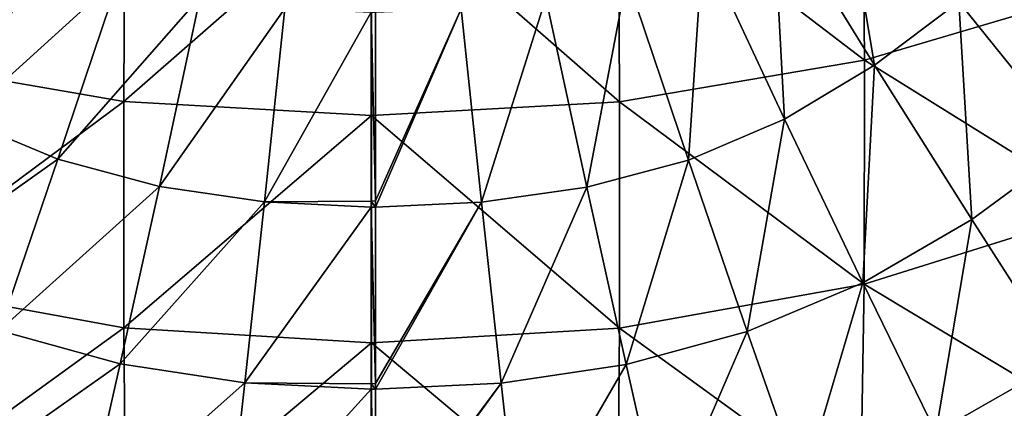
# Model space of a CAD drawing. Header units: millimetres. Extents: x -105 to 105, y -92 to 30.
# Tile 31 of 247: x -1.72 to 3.06, y -88.12 to -86.23. Entities that reach past the tile are written whole.
import ezdxf

# ---------------------------------------------------------------- set-up
doc = ezdxf.new("R2010")
doc.units = ezdxf.units.MM
doc.header["$LTSCALE"] = 59.53398
for name, color, linetype in [('32', 7, 'CONTINUOUS'), ('34', 7, 'CONTINUOUS'), ('36', 7, 'CONTINUOUS'), ('48', 7, 'CONTINUOUS')]:
    doc.layers.add(name, color=color, linetype=linetype)

msp = doc.modelspace()

# ---------------------------------------------------------------- linework, layer by layer
at = {"layer": '32', "color": 7, "linetype": 'CONTINUOUS'}
for points in [[(-0.0102, -87.1135, 58.9704), (-0.0102, -86.1953, 58.6119), (0.0102, -87.1121, 58.9698), (-0.0102, -87.1135, 58.9704)], [(0.0102, -87.1121, 58.9698), (-0.0102, -86.1953, 58.6119), (0.0102, -86.1953, 58.6119), (0.0102, -87.1121, 58.9698)], [(0.0102, -87.1421, 58.9837), (-0.0102, -87.1135, 58.9704), (0.0102, -87.1121, 58.9698), (0.0102, -87.1421, 58.9837)], [(-0.0102, -87.1421, 58.9837), (-0.0102, -87.1135, 58.9704), (0.0102, -87.1421, 58.9837), (-0.0102, -87.1421, 58.9837)], [(-0.0102, -88, 59.4513), (-0.0102, -87.1421, 58.9837), (0.0102, -87.999, 59.4507), (-0.0102, -88, 59.4513)], [(0.0102, -87.999, 59.4507), (-0.0102, -87.1421, 58.9837), (0.0102, -87.1421, 58.9837), (0.0102, -87.999, 59.4507)], [(0.0102, -88.0262, 59.4678), (-0.0102, -88, 59.4513), (0.0102, -87.999, 59.4507), (0.0102, -88.0262, 59.4678)], [(-0.0102, -88.0262, 59.4678), (-0.0102, -88, 59.4513), (0.0102, -88.0262, 59.4678), (-0.0102, -88.0262, 59.4678)], [(-0.0102, -88.8184, 60.0394), (-0.0102, -88.0262, 59.4678), (0.0102, -88.8177, 60.0388), (-0.0102, -88.8184, 60.0394)], [(0.0102, -88.8177, 60.0388), (-0.0102, -88.0262, 59.4678), (0.0102, -88.0262, 59.4678), (0.0102, -88.8177, 60.0388)]]:
    msp.add_3dface(points, dxfattribs=at)
at = {"layer": '34', "color": 7, "linetype": 'CONTINUOUS'}
for points in [[(-1.9427, -85.6601, 58.6145), (-1.6014, -85.8656, 58.6196), (-2.4359, -86.4599, 58.9849), (-1.9427, -85.6601, 58.6145)], [(-2.4359, -86.4599, 58.9849), (-1.6014, -85.8656, 58.6196), (-1.9983, -86.7151, 58.9901), (-2.4359, -86.4599, 58.9849)], [(-1.6014, -85.8656, 58.6196), (-1.2332, -86.0195, 58.6207), (-1.9983, -86.7151, 58.9901), (-1.6014, -85.8656, 58.6196)], [(-1.9983, -86.7151, 58.9901), (-1.2332, -86.0195, 58.6207), (-1.5313, -86.9093, 58.9914), (-1.9983, -86.7151, 58.9901)], [(-1.2332, -86.0195, 58.6207), (-0.8405, -86.121, 58.6181), (-1.5313, -86.9093, 58.9914), (-1.2332, -86.0195, 58.6207)], [(-1.5313, -86.9093, 58.9914), (-0.8405, -86.121, 58.6181), (-1.039, -87.0414, 58.9891), (-1.5313, -86.9093, 58.9914)], [(-0.8405, -86.121, 58.6181), (-0.4301, -86.1771, 58.6145), (-1.039, -87.0414, 58.9891), (-0.8405, -86.121, 58.6181)], [(-1.039, -87.0414, 58.9891), (-0.4301, -86.1771, 58.6145), (-0.5289, -87.1168, 58.9861), (-1.039, -87.0414, 58.9891)], [(-0.4301, -86.1771, 58.6145), (-0.0102, -86.1953, 58.6119), (-0.5289, -87.1168, 58.9861), (-0.4301, -86.1771, 58.6145)], [(-0.0102, -86.1953, 58.6119), (-0.0102, -87.1135, 58.9704), (-0.5289, -87.1168, 58.9861), (-0.0102, -86.1953, 58.6119)], [(-1.9983, -86.7151, 58.9901), (-1.5313, -86.9093, 58.9914), (-2.3786, -87.5098, 59.4735), (-1.9983, -86.7151, 58.9901)], [(-2.3786, -87.5098, 59.4735), (-1.5313, -86.9093, 58.9914), (-1.8174, -87.7422, 59.4744), (-2.3786, -87.5098, 59.4735)], [(-1.5313, -86.9093, 58.9914), (-1.039, -87.0414, 58.9891), (-1.8174, -87.7422, 59.4744), (-1.5313, -86.9093, 58.9914)], [(-1.8174, -87.7422, 59.4744), (-1.039, -87.0414, 58.9891), (-1.2298, -87.9028, 59.472), (-1.8174, -87.7422, 59.4744)], [(-1.039, -87.0414, 58.9891), (-0.5289, -87.1168, 58.9861), (-1.2298, -87.9028, 59.472), (-1.039, -87.0414, 58.9891)], [(-1.2298, -87.9028, 59.472), (-0.5289, -87.1168, 58.9861), (-0.624, -87.996, 59.4688), (-1.2298, -87.9028, 59.472)], [(-0.5289, -87.1168, 58.9861), (-0.0102, -87.1421, 58.9837), (-0.624, -87.996, 59.4688), (-0.5289, -87.1168, 58.9861)], [(-0.0102, -87.1421, 58.9837), (-0.0102, -88, 59.4513), (-0.624, -87.996, 59.4688), (-0.0102, -87.1421, 58.9837)], [(-0.0102, -87.1135, 58.9704), (-0.0102, -87.1421, 58.9837), (-0.5289, -87.1168, 58.9861), (-0.0102, -87.1135, 58.9704)], [(-1.8174, -87.7422, 59.4744), (-1.2298, -87.9028, 59.472), (-2.0838, -88.5053, 60.0626), (-1.8174, -87.7422, 59.4744)], [(-2.0838, -88.5053, 60.0626), (-1.2298, -87.9028, 59.472), (-1.4073, -88.6919, 60.0596), (-2.0838, -88.5053, 60.0626)], [(-1.2298, -87.9028, 59.472), (-0.624, -87.996, 59.4688), (-1.4073, -88.6919, 60.0596), (-1.2298, -87.9028, 59.472)], [(-1.4073, -88.6919, 60.0596), (-0.624, -87.996, 59.4688), (-0.7125, -88.8009, 60.0558), (-1.4073, -88.6919, 60.0596)], [(-0.624, -87.996, 59.4688), (-0.0102, -88.0262, 59.4678), (-0.7125, -88.8009, 60.0558), (-0.624, -87.996, 59.4688)], [(-0.0102, -88, 59.4513), (-0.0102, -88.0262, 59.4678), (-0.624, -87.996, 59.4688), (-0.0102, -88, 59.4513)], [(-0.0102, -88.0262, 59.4678), (-0.0102, -88.8184, 60.0394), (-0.7125, -88.8009, 60.0558), (-0.0102, -88.0262, 59.4678)]]:
    msp.add_3dface(points, dxfattribs=at)
at = {"layer": '36', "color": 7, "linetype": 'CONTINUOUS'}
for points in [[(2.2572, -85.404, 58.6054), (2.4333, -86.453, 58.9826), (1.9392, -85.6517, 58.612), (2.2572, -85.404, 58.6054)], [(2.8424, -86.1456, 58.9758), (2.4333, -86.453, 58.9826), (2.2572, -85.404, 58.6054), (2.8424, -86.1456, 58.9758)], [(1.9392, -85.6517, 58.612), (1.9964, -86.7144, 58.9896), (1.5992, -85.8648, 58.6191), (1.9392, -85.6517, 58.612)], [(2.4333, -86.453, 58.9826), (1.9964, -86.7144, 58.9896), (1.9392, -85.6517, 58.612), (2.4333, -86.453, 58.9826)], [(3.2204, -85.7992, 58.9707), (3.4007, -86.8376, 59.4603), (2.8424, -86.1456, 58.9758), (3.2204, -85.7992, 58.9707)], [(1.5992, -85.8648, 58.6191), (1.5297, -86.9134, 58.9924), (1.2316, -86.0245, 58.6218), (1.5992, -85.8648, 58.6191)], [(1.9964, -86.7144, 58.9896), (1.5297, -86.9134, 58.9924), (1.5992, -85.8648, 58.6191), (1.9964, -86.7144, 58.9896)], [(1.2316, -86.0245, 58.6218), (1.0362, -87.0454, 58.9901), (0.8376, -86.1258, 58.6191), (1.2316, -86.0245, 58.6218)], [(1.5297, -86.9134, 58.9924), (1.0362, -87.0454, 58.9901), (1.2316, -86.0245, 58.6218), (1.5297, -86.9134, 58.9924)], [(0.8376, -86.1258, 58.6191), (0.5259, -87.1184, 58.9864), (0.4269, -86.1789, 58.615), (0.8376, -86.1258, 58.6191)], [(1.0362, -87.0454, 58.9901), (0.5259, -87.1184, 58.9864), (0.8376, -86.1258, 58.6191), (1.0362, -87.0454, 58.9901)], [(2.8424, -86.1456, 58.9758), (2.9057, -87.2019, 59.4667), (2.4333, -86.453, 58.9826), (2.8424, -86.1456, 58.9758)], [(3.4007, -86.8376, 59.4603), (2.9057, -87.2019, 59.4667), (2.8424, -86.1456, 58.9758), (3.4007, -86.8376, 59.4603)], [(0.0102, -87.1421, 58.9837), (0.0102, -87.1121, 58.9698), (0.4269, -86.1789, 58.615), (0.0102, -87.1421, 58.9837)], [(0.5259, -87.1184, 58.9864), (0.0102, -87.1421, 58.9837), (0.4269, -86.1789, 58.615), (0.5259, -87.1184, 58.9864)], [(0.0102, -87.1121, 58.9698), (0.0102, -86.1953, 58.6119), (0.4269, -86.1789, 58.615), (0.0102, -87.1121, 58.9698)], [(2.4333, -86.453, 58.9826), (2.3771, -87.5093, 59.4731), (1.9964, -86.7144, 58.9896), (2.4333, -86.453, 58.9826)], [(2.9057, -87.2019, 59.4667), (2.3771, -87.5093, 59.4731), (2.4333, -86.453, 58.9826), (2.9057, -87.2019, 59.4667)], [(1.9964, -86.7144, 58.9896), (1.8159, -87.7456, 59.4753), (1.5297, -86.9134, 58.9924), (1.9964, -86.7144, 58.9896)], [(2.3771, -87.5093, 59.4731), (1.8159, -87.7456, 59.4753), (1.9964, -86.7144, 58.9896), (2.3771, -87.5093, 59.4731)], [(3.4007, -86.8376, 59.4603), (3.3447, -87.8875, 60.0568), (2.9057, -87.2019, 59.4667), (3.4007, -86.8376, 59.4603)], [(1.5297, -86.9134, 58.9924), (1.2272, -87.9062, 59.4729), (1.0362, -87.0454, 58.9901), (1.5297, -86.9134, 58.9924)], [(1.8159, -87.7456, 59.4753), (1.2272, -87.9062, 59.4729), (1.5297, -86.9134, 58.9924), (1.8159, -87.7456, 59.4753)], [(1.0362, -87.0454, 58.9901), (0.6212, -87.9973, 59.4692), (0.5259, -87.1184, 58.9864), (1.0362, -87.0454, 58.9901)], [(1.2272, -87.9062, 59.4729), (0.6212, -87.9973, 59.4692), (1.0362, -87.0454, 58.9901), (1.2272, -87.9062, 59.4729)], [(0.0102, -88.0262, 59.4678), (0.0102, -87.999, 59.4507), (0.5259, -87.1184, 58.9864), (0.0102, -88.0262, 59.4678)], [(0.6212, -87.9973, 59.4692), (0.0102, -88.0262, 59.4678), (0.5259, -87.1184, 58.9864), (0.6212, -87.9973, 59.4692)], [(0.0102, -87.999, 59.4507), (0.0102, -87.1421, 58.9837), (0.5259, -87.1184, 58.9864), (0.0102, -87.999, 59.4507)], [(2.9057, -87.2019, 59.4667), (2.7312, -88.2375, 60.0621), (2.3771, -87.5093, 59.4731), (2.9057, -87.2019, 59.4667)], [(3.3447, -87.8875, 60.0568), (2.7312, -88.2375, 60.0621), (2.9057, -87.2019, 59.4667), (3.3447, -87.8875, 60.0568)], [(2.3771, -87.5093, 59.4731), (2.0823, -88.5081, 60.0635), (1.8159, -87.7456, 59.4753), (2.3771, -87.5093, 59.4731)], [(2.7312, -88.2375, 60.0621), (2.0823, -88.5081, 60.0635), (2.3771, -87.5093, 59.4731), (2.7312, -88.2375, 60.0621)], [(1.8159, -87.7456, 59.4753), (1.4049, -88.6947, 60.0604), (1.2272, -87.9062, 59.4729), (1.8159, -87.7456, 59.4753)], [(2.0823, -88.5081, 60.0635), (1.4049, -88.6947, 60.0604), (1.8159, -87.7456, 59.4753), (2.0823, -88.5081, 60.0635)], [(1.2272, -87.9062, 59.4729), (0.71, -88.802, 60.056), (0.6212, -87.9973, 59.4692), (1.2272, -87.9062, 59.4729)], [(1.4049, -88.6947, 60.0604), (0.71, -88.802, 60.056), (1.2272, -87.9062, 59.4729), (1.4049, -88.6947, 60.0604)], [(3.3447, -87.8875, 60.0568), (3.0497, -88.8967, 60.7508), (2.7312, -88.2375, 60.0621), (3.3447, -87.8875, 60.0568)], [(3.7398, -88.5078, 60.7461), (3.0497, -88.8967, 60.7508), (3.3447, -87.8875, 60.0568), (3.7398, -88.5078, 60.7461)], [(0.0102, -88.8358, 60.0537), (0.0102, -88.8177, 60.0388), (0.6212, -87.9973, 59.4692), (0.0102, -88.8358, 60.0537)], [(0.71, -88.802, 60.056), (0.0102, -88.8358, 60.0537), (0.6212, -87.9973, 59.4692), (0.71, -88.802, 60.056)], [(0.0102, -88.8177, 60.0388), (0.0102, -88.0262, 59.4678), (0.6212, -87.9973, 59.4692), (0.0102, -88.8177, 60.0388)]]:
    msp.add_3dface(points, dxfattribs=at)
at = {"layer": '48', "color": 7, "linetype": 'CONTINUOUS'}
for points in [[(-2.4015, -86.4241, 70.0725), (-1.2065, -85.5137, 70.3873), (-2.3912, -85.3209, 70.2916), (-2.4015, -86.4241, 70.0725)], [(2.3851, -86.428, 70.074), (2.3748, -85.3246, 70.2933), (1.1899, -85.5144, 70.3884), (2.3851, -86.428, 70.074)], [(2.3851, -86.428, 70.074), (3.5479, -86.0842, 69.9353), (2.3748, -85.3246, 70.2933), (2.3851, -86.428, 70.074)], [(-1.2118, -86.6295, 70.1565), (-1.2065, -85.5137, 70.3873), (-2.4015, -86.4241, 70.0725), (-1.2118, -86.6295, 70.1565)], [(-1.2118, -86.6295, 70.1565), (-0.0083, -85.5771, 70.4198), (-1.2065, -85.5137, 70.3873), (-1.2118, -86.6295, 70.1565)], [(1.1952, -86.6302, 70.1576), (1.1899, -85.5144, 70.3884), (-0.0083, -85.5771, 70.4198), (1.1952, -86.6302, 70.1576)], [(1.1952, -86.6302, 70.1576), (2.3851, -86.428, 70.074), (1.1899, -85.5144, 70.3884), (1.1952, -86.6302, 70.1576)], [(-0.0083, -86.6969, 70.1852), (-0.0083, -85.5771, 70.4198), (-1.2118, -86.6295, 70.1565), (-0.0083, -86.6969, 70.1852)], [(-0.0083, -86.6969, 70.1852), (1.1952, -86.6302, 70.1576), (-0.0083, -85.5771, 70.4198), (-0.0083, -86.6969, 70.1852)], [(3.5463, -87.1529, 69.6785), (3.5479, -86.0842, 69.9353), (2.3851, -86.428, 70.074), (3.5463, -87.1529, 69.6785)], [(-2.4001, -87.5123, 69.7913), (-1.2118, -86.6295, 70.1565), (-2.4015, -86.4241, 70.0725), (-2.4001, -87.5123, 69.7913)], [(2.3837, -87.5164, 69.7926), (2.3851, -86.428, 70.074), (1.1952, -86.6302, 70.1576), (2.3837, -87.5164, 69.7926)], [(2.3837, -87.5164, 69.7926), (3.5463, -87.1529, 69.6785), (2.3851, -86.428, 70.074), (2.3837, -87.5164, 69.7926)], [(-1.211, -87.7293, 69.8604), (-1.2118, -86.6295, 70.1565), (-2.4001, -87.5123, 69.7913), (-1.211, -87.7293, 69.8604)], [(-1.211, -87.7293, 69.8604), (-0.0083, -86.6969, 70.1852), (-1.2118, -86.6295, 70.1565), (-1.211, -87.7293, 69.8604)], [(1.1944, -87.7301, 69.8614), (1.1952, -86.6302, 70.1576), (-0.0083, -86.6969, 70.1852), (1.1944, -87.7301, 69.8614)], [(1.1944, -87.7301, 69.8614), (2.3837, -87.5164, 69.7926), (1.1952, -86.6302, 70.1576), (1.1944, -87.7301, 69.8614)], [(-0.0083, -87.8006, 69.8842), (-0.0083, -86.6969, 70.1852), (-1.211, -87.7293, 69.8604), (-0.0083, -87.8006, 69.8842)], [(-0.0083, -87.8006, 69.8842), (1.1944, -87.7301, 69.8614), (-0.0083, -86.6969, 70.1852), (-0.0083, -87.8006, 69.8842)], [(3.5197, -88.1995, 69.3526), (3.5463, -87.1529, 69.6785), (2.3837, -87.5164, 69.7926), (3.5197, -88.1995, 69.3526)], [(-2.3816, -88.576, 69.4344), (-1.211, -87.7293, 69.8604), (-2.4001, -87.5123, 69.7913), (-2.3816, -88.576, 69.4344)], [(2.3653, -88.5803, 69.4353), (2.3837, -87.5164, 69.7926), (1.1944, -87.7301, 69.8614), (2.3653, -88.5803, 69.4353)], [(2.3653, -88.5803, 69.4353), (3.5197, -88.1995, 69.3526), (2.3837, -87.5164, 69.7926), (2.3653, -88.5803, 69.4353)], [(-1.2015, -88.8034, 69.4844), (-1.211, -87.7293, 69.8604), (-2.3816, -88.576, 69.4344), (-1.2015, -88.8034, 69.4844)], [(-1.2015, -88.8034, 69.4844), (-0.0083, -87.8006, 69.8842), (-1.211, -87.7293, 69.8604), (-1.2015, -88.8034, 69.4844)], [(1.1851, -88.8042, 69.4854), (1.1944, -87.7301, 69.8614), (-0.0083, -87.8006, 69.8842), (1.1851, -88.8042, 69.4854)], [(1.1851, -88.8042, 69.4854), (2.3653, -88.5803, 69.4353), (1.1944, -87.7301, 69.8614), (1.1851, -88.8042, 69.4854)], [(-0.0083, -88.8781, 69.5019), (-0.0083, -87.8006, 69.8842), (-1.2015, -88.8034, 69.4844), (-0.0083, -88.8781, 69.5019)], [(-0.0083, -88.8781, 69.5019), (1.1851, -88.8042, 69.4854), (-0.0083, -87.8006, 69.8842), (-0.0083, -88.8781, 69.5019)]]:
    msp.add_3dface(points, dxfattribs=at)

doc.saveas('drawing.dxf')
